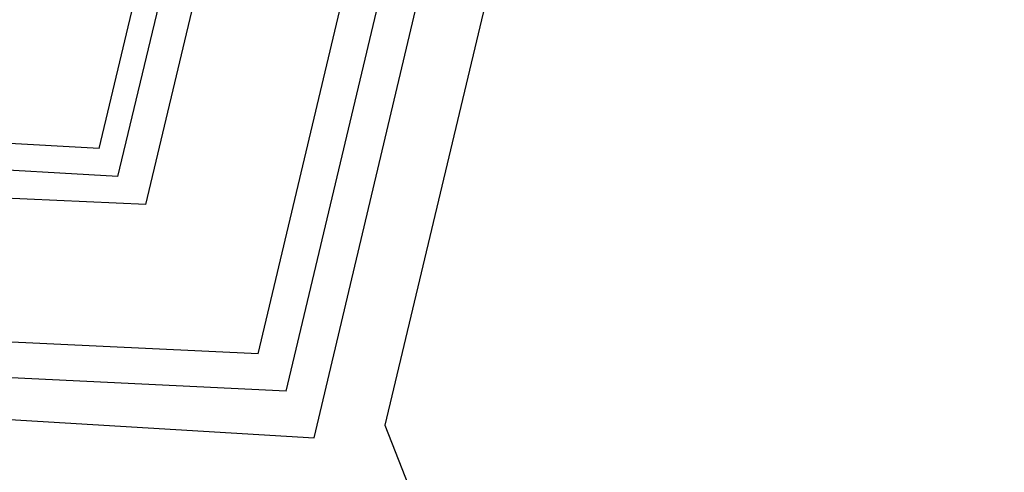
# Model space of a CAD drawing. Header units: feet. Extents: x -79 to 198, y -22 to 181.
# Tile 125 of 256: x 59.126 to 60.533, y 16.982 to 17.629. Entities that reach past the tile are written whole.
import ezdxf

# ---------------------------------------------------------------- set-up
doc = ezdxf.new("R2010")
doc.units = ezdxf.units.FT
doc.layers.add('A-AREA-UNIDAD', color=30, linetype='CONTINUOUS')
doc.layers.add('A-LINEA', color=7, linetype='CONTINUOUS')

msp = doc.modelspace()

# ---------------------------------------------------------------- linework, layer by layer
at = {"layer": 'A-AREA-UNIDAD'}
msp.add_lwpolyline([(65.52, 41.7244), (62.048, 27.1644), (62.112, 25.8844), (61.792, 24.6756), (61.792, 23.9289), (61.248, 23.7689), (59.648, 17.0489), (59.76, 16.7644), (60.32, 16.7289), (59.968, 8.32), (67.168, 8.1956), (73.52, 8.6044), (80.832, 9.6), (80.88, 9.8489), (83.44, 9.76), (88.512, 10.9689), (92.4, 12.16), (92.448, 12.48), (96.72, 13.92), (100.8, 15.5556), (101.952, 15.68), (108.672, 18.9689), (114.32, 22.2756)], dxfattribs=at)
at = {"layer": 'A-LINEA'}
for p, q in [((59.24, 17.4444), (65.1067, 42.1244)), ((59.3067, 17.3644), (65.1867, 42.1111)), ((59.4667, 17.1511), (65.3867, 42.0578)), ((59.5067, 17.0978), (65.44, 42.0444)), ((59.5467, 17.0311), (65.48, 42.0311)), ((59.2667, 17.4044), (59.6267, 18.9111)), ((59.24, 17.4444), (58.0667, 17.5111)), ((59.3067, 17.3644), (58.1467, 17.4178)), ((59.4667, 17.1511), (58.3467, 17.2044)), ((59.5067, 17.0978), (58.4, 17.1511))]:
    msp.add_line(p, q, dxfattribs=at)
for points in [[(59.2667, 17.4044), (58.1067, 17.4711), (58.0533, 16.2711)], [(58.44, 16.9644), (58.44, 17.0978), (59.5467, 17.0311)]]:
    msp.add_lwpolyline(points, dxfattribs=at)

doc.saveas('drawing.dxf')
